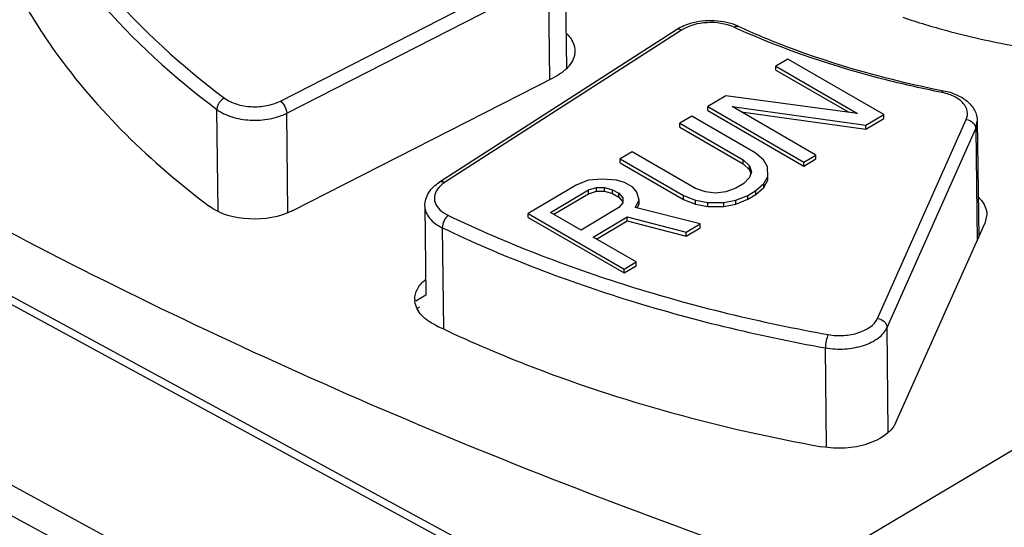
# Model space of a CAD drawing. Header units: millimetres. Extents: x 1117 to 38156, y -1945 to 7303.
# Tile 204 of 256: x 7850 to 7870, y 1074 to 1085. Entities that reach past the tile are written whole.
import ezdxf

# ---------------------------------------------------------------- set-up
doc = ezdxf.new("R2010")
doc.units = ezdxf.units.MM

msp = doc.modelspace()

# ---------------------------------------------------------------- linework, layer by layer
at = {"linetype": 'Continuous'}
for p, q in [((7817.857, 1096.181), (7861.283, 1072.595)), ((7817.734, 1096.081), (7861.16, 1072.495)), ((7858.817, 1070.041), (7815.368, 1093.602)), ((7858.603, 1069.527), (7815.153, 1093.088)), ((7861.165, 1085.86), (7861.191, 1083.568)), ((7855.287, 1082.899), (7860.684, 1085.658)), ((7855.419, 1082.649), (7860.816, 1085.408)), ((7860.816, 1085.408), (7860.84, 1083.339)), ((7863.464, 1084.37), (7858.571, 1081.222)), ((7863.571, 1084.363), (7858.678, 1081.216)), ((7865.762, 1083.764), (7865.515, 1083.617)), ((7867.743, 1082.618), (7865.762, 1083.764)), ((7865.516, 1083.536), (7865.515, 1083.617)), ((7865.515, 1083.617), (7867.201, 1082.642)), ((7855.545, 1080.638), (7860.947, 1083.394)), ((7865.516, 1083.536), (7867.02, 1082.666)), ((7864.485, 1083.004), (7864.114, 1082.783)), ((7867.201, 1082.642), (7864.485, 1083.004)), ((7868.945, 1083.119), (7868.977, 1083.113)), ((7868.946, 1083.12), (7868.977, 1083.113)), ((7864.114, 1082.702), (7864.114, 1082.783)), ((7864.114, 1082.783), (7866.095, 1081.637)), ((7864.614, 1082.784), (7867.372, 1082.398)), ((7866.342, 1081.784), (7864.614, 1082.784)), ((7854, 1080.623), (7853.976, 1082.725)), ((7855.442, 1080.598), (7855.419, 1082.649)), ((7863.784, 1082.587), (7863.536, 1082.44)), ((7865.09, 1081.831), (7863.784, 1082.587)), ((7864.114, 1082.702), (7866.096, 1081.556)), ((7864.798, 1082.677), (7867.373, 1082.317)), ((7867.372, 1082.398), (7867.743, 1082.618)), ((7867.373, 1082.317), (7867.744, 1082.537)), ((7867.744, 1082.537), (7867.743, 1082.618)), ((7863.537, 1082.359), (7863.536, 1082.44)), ((7863.536, 1082.44), (7864.843, 1081.684)), ((7863.537, 1082.359), (7864.844, 1081.603)), ((7867.373, 1082.317), (7867.372, 1082.398)), ((7867.617, 1078.412), (7869.448, 1082.52)), ((7867.812, 1078.222), (7869.643, 1082.33)), ((7869.643, 1082.33), (7869.676, 1082.483)), ((7869.643, 1082.33), (7869.67, 1080.006)), ((7869.676, 1082.483), (7869.704, 1080.082)), ((7862.547, 1081.851), (7862.3, 1081.704)), ((7863.854, 1081.095), (7862.547, 1081.851)), ((7865.26, 1081.685), (7865.09, 1081.831)), ((7866.095, 1081.637), (7866.342, 1081.784)), ((7866.343, 1081.703), (7866.342, 1081.784)), ((7862.301, 1081.623), (7862.3, 1081.704)), ((7862.3, 1081.704), (7863.607, 1080.948)), ((7862.301, 1081.623), (7863.607, 1080.867)), ((7864.844, 1081.603), (7864.843, 1081.684)), ((7864.843, 1081.684), (7864.971, 1081.562)), ((7864.844, 1081.603), (7864.971, 1081.481)), ((7864.971, 1081.481), (7864.971, 1081.562)), ((7864.971, 1081.562), (7865.015, 1081.44)), ((7865.346, 1081.538), (7865.26, 1081.685)), ((7865.35, 1081.343), (7865.346, 1081.538)), ((7866.096, 1081.556), (7866.095, 1081.637)), ((7866.096, 1081.556), (7866.343, 1081.703)), ((7864.975, 1081.317), (7864.852, 1081.195)), ((7864.971, 1081.481), (7865.001, 1081.398)), ((7865.015, 1081.44), (7864.975, 1081.317)), ((7865.269, 1081.196), (7865.35, 1081.343)), ((7865.351, 1081.262), (7865.35, 1081.343)), ((7861.393, 1081.164), (7860.404, 1080.576)), ((7861.641, 1081.263), (7861.393, 1081.164)), ((7861.933, 1081.288), (7861.641, 1081.263)), ((7861.645, 1081.067), (7861.811, 1081.116)), ((7861.811, 1081.116), (7861.978, 1081.117)), ((7861.812, 1081.035), (7861.811, 1081.116)), ((7862.225, 1081.264), (7861.933, 1081.288)), ((7861.978, 1081.036), (7861.978, 1081.117)), ((7861.978, 1081.117), (7862.145, 1081.068)), ((7862.393, 1081.215), (7862.225, 1081.264)), ((7862.561, 1081.118), (7862.393, 1081.215)), ((7862.646, 1081.02), (7862.561, 1081.118)), ((7864.852, 1081.195), (7864.688, 1081.097)), ((7865.105, 1081.049), (7865.269, 1081.196)), ((7865.106, 1080.968), (7865.27, 1081.115)), ((7865.27, 1081.115), (7865.269, 1081.196)), ((7865.27, 1081.115), (7865.351, 1081.262)), ((7860.862, 1080.601), (7861.645, 1081.067)), ((7860.931, 1080.561), (7861.646, 1080.986)), ((7861.646, 1080.986), (7861.645, 1081.067)), ((7861.646, 1080.986), (7861.812, 1081.035)), ((7861.812, 1081.035), (7861.978, 1081.036)), ((7861.978, 1081.036), (7862.146, 1080.987)), ((7862.146, 1080.987), (7862.145, 1081.068)), ((7862.145, 1081.068), (7862.272, 1080.995)), ((7862.146, 1080.987), (7862.273, 1080.914)), ((7862.273, 1080.914), (7862.272, 1080.995)), ((7862.272, 1080.995), (7862.357, 1080.897)), ((7862.273, 1080.914), (7862.358, 1080.816)), ((7862.357, 1080.897), (7862.359, 1080.799)), ((7862.691, 1080.849), (7862.646, 1081.02)), ((7863.607, 1080.867), (7863.607, 1080.948)), ((7863.607, 1080.948), (7863.859, 1080.851)), ((7864.064, 1081.022), (7863.854, 1081.095)), ((7864.273, 1080.998), (7864.064, 1081.022)), ((7864.481, 1081.023), (7864.273, 1080.998)), ((7864.688, 1081.097), (7864.481, 1081.023)), ((7864.692, 1080.852), (7864.94, 1080.951)), ((7864.94, 1080.951), (7865.105, 1081.049)), ((7864.941, 1080.87), (7864.94, 1080.951)), ((7864.941, 1080.87), (7865.106, 1080.968)), ((7865.106, 1080.968), (7865.105, 1081.049)), ((7858.268, 1080.729), (7858.289, 1078.894)), ((7862.277, 1080.701), (7861.494, 1080.235)), ((7862.359, 1080.799), (7862.277, 1080.701)), ((7862.611, 1080.702), (7862.691, 1080.849)), ((7863.951, 1080.362), (7862.611, 1080.702)), ((7862.651, 1080.692), (7862.692, 1080.768)), ((7862.692, 1080.768), (7862.691, 1080.849)), ((7863.607, 1080.867), (7863.859, 1080.77)), ((7863.859, 1080.77), (7863.859, 1080.851)), ((7863.859, 1080.851), (7864.11, 1080.802)), ((7863.859, 1080.77), (7864.11, 1080.721)), ((7864.11, 1080.802), (7864.443, 1080.803)), ((7864.11, 1080.721), (7864.11, 1080.802)), ((7864.11, 1080.721), (7864.444, 1080.722)), ((7864.443, 1080.803), (7864.692, 1080.852)), ((7864.444, 1080.722), (7864.443, 1080.803)), ((7864.444, 1080.722), (7864.693, 1080.771)), ((7864.693, 1080.771), (7864.692, 1080.852)), ((7864.693, 1080.771), (7864.941, 1080.87)), ((7860.405, 1080.495), (7860.404, 1080.576)), ((7860.404, 1080.576), (7862.385, 1079.43)), ((7860.405, 1080.495), (7862.386, 1079.349)), ((7861.494, 1080.235), (7860.862, 1080.601)), ((7861.747, 1080.089), (7862.448, 1080.506)), ((7862.449, 1080.425), (7862.448, 1080.506)), ((7862.448, 1080.506), (7863.663, 1080.19)), ((7869.872, 1080.554), (7869.833, 1080.37)), ((7861.816, 1080.049), (7862.449, 1080.425)), ((7862.449, 1080.425), (7863.664, 1080.109)), ((7863.663, 1080.19), (7863.951, 1080.362)), ((7863.952, 1080.281), (7863.951, 1080.362)), ((7867.994, 1076.263), (7869.833, 1080.37)), ((7858.629, 1080.284), (7858.653, 1078.198)), ((7862.632, 1079.577), (7861.747, 1080.089)), ((7863.664, 1080.109), (7863.663, 1080.19)), ((7863.664, 1080.109), (7863.952, 1080.281)), ((7862.385, 1079.43), (7862.632, 1079.577)), ((7862.386, 1079.349), (7862.633, 1079.496)), ((7862.633, 1079.496), (7862.632, 1079.577)), ((7862.386, 1079.349), (7862.385, 1079.43)), ((7858.289, 1078.894), (7858.08, 1078.769)), ((7858.156, 1078.641), (7858.114, 1078.616)), ((7858.494, 1078.268), (7858.541, 1078.247)), ((7858.494, 1078.268), (7858.539, 1078.246)), ((7867.837, 1076.061), (7867.812, 1078.222)), ((7866.564, 1075.751), (7866.54, 1077.802)), ((7873.693, 1077.642), (7864.44, 1072.147))]:
    msp.add_line(p, q, dxfattribs=at)
for centre, radius, start, end in [((7872.788, 1098.269), 14.411, 251.1645, 253.1144), ((7863.989, 1083.552), 0.972, 117.3397, 122.6878), ((7871.328, 1099.086), 16.111, 245.5281, 245.7748), ((7864.276, 1083.424), 1.118, 65.5587, 69.2567), ((7868.708, 1081.912), 1.189, 77.4775, 78.9082), ((7858.474, 1078.806), 0.413, 180.614, 186.3494)]:
    msp.add_arc(centre, radius, start, end, dxfattribs=at)
msp.add_ellipse((7924.952, 1126.26), major_axis=(108.069, 4.147), ratio=0.567909, start_param=-2.378567, end_param=-2.191938, dxfattribs=at)
for points, knots in [([(7850.034, 1087.72), (7850.465, 1086.819), (7851.668, 1085.051), (7853.245, 1083.627), (7854.132, 1082.959)], [0, 0, 0, 0, 0.473806, 1, 1, 1, 1]), ([(7849.843, 1087.525), (7850.278, 1086.616), (7851.491, 1084.834), (7853.082, 1083.397), (7853.976, 1082.725)], [0, 0, 0, 0, 0.473806, 1, 1, 1, 1]), ([(7849.904, 1085.085), (7850.122, 1084.683), (7851.17, 1083.022), (7852.614, 1081.634), (7853.814, 1080.73)], [0, 0, 0, 0, 0.233285, 1, 1, 1, 1]), ([(7864.672, 1084.47), (7864.518, 1084.528), (7864.183, 1084.583), (7863.848, 1084.534), (7863.691, 1084.479)], [0, 0, 0, 0, 0.497818, 1, 1, 1, 1]), ([(7863.571, 1084.363), (7863.561, 1084.368), (7863.528, 1084.383), (7863.486, 1084.383), (7863.464, 1084.37)], [0, 0, 0, 0, 0.294681, 1, 1, 1, 1]), ([(7864.654, 1084.422), (7864.482, 1084.5), (7864.101, 1084.553), (7863.724, 1084.462), (7863.571, 1084.363)], [0, 0, 0, 0, 0.508788, 1, 1, 1, 1]), ([(7864.654, 1084.422), (7864.661, 1084.427), (7864.686, 1084.443), (7864.72, 1084.45), (7864.739, 1084.442)], [0, 0, 0, 0, 0.304618, 1, 1, 1, 1]), ([(7868.936, 1083.078), (7868.56, 1083.152), (7867.121, 1083.473), (7865.713, 1083.945), (7864.717, 1084.393)], [0, 0, 0, 0, 0.259821, 1, 1, 1, 1]), ([(7864.739, 1084.442), (7865.059, 1084.296), (7866.419, 1083.731), (7867.847, 1083.336), (7868.945, 1083.119)], [0, 0, 0, 0, 0.239258, 1, 1, 1, 1]), ([(7868.602, 1084.479), (7868.749, 1084.435), (7869.349, 1084.263), (7869.96, 1084.127), (7870.423, 1084.044)], [0, 0, 0, 0, 0.245457, 1, 1, 1, 1]), ([(7861.192, 1084.296), (7861.219, 1084.27), (7861.31, 1084.171), (7861.366, 1084.034), (7861.367, 1083.936)], [0, 0, 0, 0, 0.276257, 1, 1, 1, 1]), ([(7861.367, 1083.936), (7861.367, 1083.904), (7861.352, 1083.765), (7861.27, 1083.641), (7861.194, 1083.567)], [0, 0, 0, 0, 0.234033, 1, 1, 1, 1]), ([(7861.194, 1083.567), (7861.177, 1083.55), (7861.102, 1083.483), (7861.016, 1083.429), (7860.947, 1083.394)], [0, 0, 0, 0, 0.235068, 1, 1, 1, 1]), ([(7854.132, 1082.959), (7854.065, 1082.929), (7853.994, 1082.843), (7853.976, 1082.747), (7853.976, 1082.725)], [0, 0, 0, 0, 0.763845, 1, 1, 1, 1]), ([(7854.132, 1082.959), (7854.205, 1082.905), (7854.386, 1082.821), (7854.687, 1082.771), (7854.999, 1082.791), (7855.198, 1082.854), (7855.287, 1082.899)], [0, 0, 0, 0, 0.226729, 0.486145, 0.753167, 1, 1, 1, 1]), ([(7868.936, 1083.078), (7868.94, 1083.084), (7868.949, 1083.098), (7868.965, 1083.115), (7868.977, 1083.113)], [0, 0, 0, 0, 0.354828, 1, 1, 1, 1]), ([(7869.448, 1082.52), (7869.471, 1082.572), (7869.488, 1082.697), (7869.389, 1082.872), (7869.204, 1083.002), (7869.05, 1083.054), (7868.965, 1083.072)], [0, 0, 0, 0, 0.204709, 0.422613, 0.687013, 1, 1, 1, 1]), ([(7868.977, 1083.113), (7869.069, 1083.095), (7869.243, 1083.043), (7869.469, 1082.909), (7869.632, 1082.719), (7869.675, 1082.56), (7869.676, 1082.483)], [0, 0, 0, 0, 0.277558, 0.533121, 0.770561, 1, 1, 1, 1]), ([(7855.287, 1082.899), (7855.326, 1082.872), (7855.387, 1082.792), (7855.418, 1082.697), (7855.419, 1082.649)], [0, 0, 0, 0, 0.496257, 1, 1, 1, 1]), ([(7853.976, 1082.725), (7854.067, 1082.656), (7854.293, 1082.552), (7854.669, 1082.489), (7855.059, 1082.514), (7855.309, 1082.593), (7855.419, 1082.649)], [0, 0, 0, 0, 0.226734, 0.486145, 0.753162, 1, 1, 1, 1]), ([(7869.448, 1082.52), (7869.498, 1082.512), (7869.591, 1082.469), (7869.643, 1082.375), (7869.643, 1082.33)], [0, 0, 0, 0, 0.52976, 1, 1, 1, 1]), ([(7858.268, 1080.729), (7858.266, 1080.825), (7858.331, 1081.029), (7858.485, 1081.167), (7858.571, 1081.222)], [0, 0, 0, 0, 0.485192, 1, 1, 1, 1]), ([(7858.555, 1081.112), (7858.517, 1081.069), (7858.458, 1080.969), (7858.468, 1080.791), (7858.58, 1080.638), (7858.691, 1080.568), (7858.755, 1080.537)], [0, 0, 0, 0, 0.239351, 0.459685, 0.704952, 1, 1, 1, 1]), ([(7858.678, 1081.216), (7858.668, 1081.221), (7858.636, 1081.236), (7858.593, 1081.236), (7858.571, 1081.222)], [0, 0, 0, 0, 0.294681, 1, 1, 1, 1]), ([(7869.704, 1080.907), (7869.73, 1080.881), (7869.818, 1080.783), (7869.871, 1080.649), (7869.872, 1080.554)], [0, 0, 0, 0, 0.275356, 1, 1, 1, 1]), ([(7855.545, 1080.638), (7855.272, 1080.498), (7854.66, 1080.402), (7854.045, 1080.555), (7853.814, 1080.73)], [0, 0, 0, 0, 0.514517, 1, 1, 1, 1]), ([(7858.268, 1080.729), (7858.268, 1080.686), (7858.287, 1080.596), (7858.393, 1080.423), (7858.53, 1080.331), (7858.629, 1080.284)], [0, 0, 0, 0, 0.21512, 0.447754, 1, 1, 1, 1]), ([(7858.755, 1080.537), (7858.716, 1080.509), (7858.657, 1080.428), (7858.629, 1080.332), (7858.629, 1080.284)], [0, 0, 0, 0, 0.496032, 1, 1, 1, 1]), ([(7858.755, 1080.537), (7859.954, 1079.962), (7862.528, 1078.972), (7865.205, 1078.327), (7866.599, 1078.076)], [0, 0, 0, 0, 0.484236, 1, 1, 1, 1]), ([(7858.629, 1080.284), (7859.839, 1079.704), (7862.434, 1078.705), (7865.134, 1078.055), (7866.54, 1077.802)], [0, 0, 0, 0, 0.484236, 1, 1, 1, 1]), ([(7858.061, 1078.801), (7858.06, 1078.875), (7858.104, 1079.034), (7858.212, 1079.155), (7858.276, 1079.21)], [0, 0, 0, 0, 0.465336, 1, 1, 1, 1]), ([(7858.292, 1078.392), (7858.26, 1078.418), (7858.152, 1078.516), (7858.075, 1078.655), (7858.064, 1078.76)], [0, 0, 0, 0, 0.280111, 1, 1, 1, 1]), ([(7858.494, 1078.268), (7858.475, 1078.277), (7858.405, 1078.313), (7858.338, 1078.356), (7858.292, 1078.392)], [0, 0, 0, 0, 0.261267, 1, 1, 1, 1]), ([(7866.599, 1078.076), (7866.705, 1078.058), (7866.92, 1078.047), (7867.283, 1078.11), (7867.55, 1078.264), (7867.617, 1078.412)], [0, 0, 0, 0, 0.286065, 0.565356, 1, 1, 1, 1]), ([(7867.617, 1078.412), (7867.667, 1078.405), (7867.76, 1078.362), (7867.812, 1078.267), (7867.812, 1078.222)], [0, 0, 0, 0, 0.52976, 1, 1, 1, 1]), ([(7858.539, 1078.246), (7859.135, 1077.961), (7861.685, 1076.864), (7864.387, 1076.136), (7866.467, 1075.76)], [0, 0, 0, 0, 0.237973, 1, 1, 1, 1]), ([(7866.54, 1077.802), (7866.672, 1077.779), (7866.939, 1077.765), (7867.316, 1077.833), (7867.626, 1077.977), (7867.774, 1078.137), (7867.812, 1078.222)], [0, 0, 0, 0, 0.283544, 0.560363, 0.8034, 1, 1, 1, 1]), ([(7866.599, 1078.076), (7866.578, 1078.037), (7866.553, 1077.945), (7866.54, 1077.852), (7866.54, 1077.802)], [0, 0, 0, 0, 0.47414, 1, 1, 1, 1]), ([(7867.994, 1076.263), (7867.895, 1076.04), (7867.494, 1075.81), (7866.948, 1075.716), (7866.625, 1075.732), (7866.467, 1075.76)], [0, 0, 0, 0, 0.434762, 0.714027, 1, 1, 1, 1])]:
    msp.add_open_spline(points, degree=3, knots=knots, dxfattribs=at)
for points in [[(7863.691, 1084.479), (7863.64, 1084.461), (7863.591, 1084.44), (7863.543, 1084.415)], [(7858.613, 1081.168), (7858.592, 1081.151), (7858.573, 1081.132), (7858.555, 1081.112)], [(7858.678, 1081.216), (7858.655, 1081.201), (7858.634, 1081.186), (7858.613, 1081.168)]]:
    msp.add_open_spline(points, degree=3, dxfattribs=at)

doc.saveas('drawing.dxf')
